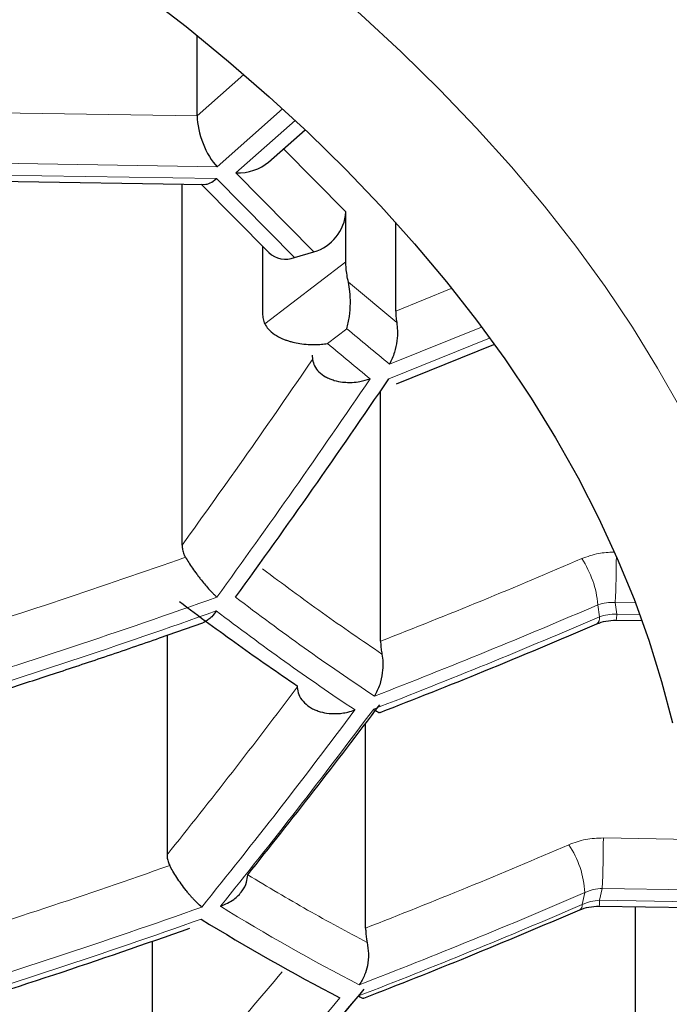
# Model space of a CAD drawing. Header units: millimetres. Extents: x 8 to 761, y 12 to 790.
# Tile 210 of 241: x 440.68 to 442.46, y 635.18 to 637.88. Entities that reach past the tile are written whole.
import ezdxf

# ---------------------------------------------------------------- set-up
doc = ezdxf.new("R2010")
doc.units = ezdxf.units.MM

msp = doc.modelspace()

# ---------------------------------------------------------------- linework, layer by layer
at = {"color": 7, "linetype": 'Continuous', "lineweight": 30}
for p, q in [((441.1674, 637.6181), (441.1674, 637.8388)), ((441.3632, 637.4915), (441.4635, 637.5803)), ((440.454, 637.442), (441.1875, 637.4305)), ((441.1261, 636.4409), (441.1261, 637.4315)), ((441.1782, 637.4307), (441.3638, 637.2432)), ((441.5757, 637.2176), (441.5757, 637.355)), ((441.7123, 637.0829), (441.7123, 637.3262)), ((441.3469, 637.2603), (441.3469, 637.0762)), ((441.4349, 637.2297), (441.4877, 637.2453)), ((441.7142, 636.8837), (441.9815, 636.9913)), ((441.4835, 636.9619), (441.4841, 636.9505)), ((441.671, 636.1774), (441.671, 636.8646)), ((442.3174, 636.2352), (442.3883, 636.2341)), ((441.0848, 636.1938), (441.0848, 635.5918)), ((441.4422, 636.0554), (441.4423, 636.0514)), ((441.6297, 635.3905), (441.6297, 635.9524)), ((442.2706, 635.4508), (442.5326, 635.4467)), ((442.3704, 634.8514), (442.3704, 635.4492)), ((441.0435, 635.3549), (441.0435, 634.859))]:
    msp.add_line(p, q, dxfattribs=at)
at = {"color": 252, "linetype": 'Continuous', "lineweight": 0}
for p, q in [((441.2958, 637.7316), (441.1674, 637.6181)), ((441.1674, 637.6181), (440.4864, 637.6287)), ((441.4018, 637.6376), (441.2223, 637.4789)), ((441.2733, 637.4617), (441.4363, 637.6058)), ((441.5757, 637.355), (441.4044, 637.528)), ((441.2223, 637.4789), (440.4258, 637.4913)), ((440.4241, 637.4586), (441.2205, 637.4462)), ((441.4877, 637.2453), (441.2733, 637.4617)), ((441.2205, 637.4462), (441.4349, 637.2297)), ((441.3527, 637.0477), (441.5757, 637.2176)), ((441.7152, 637.0516), (441.5825, 637.1624)), ((441.8649, 637.1446), (441.7123, 637.0829)), ((441.578, 637.0345), (441.5249, 636.994)), ((441.9476, 637.039), (441.6953, 636.9375)), ((441.6936, 636.8972), (441.9694, 637.0083)), ((442.2714, 636.2445), (442.2675, 636.2774)), ((442.3151, 636.2841), (442.3701, 636.2832)), ((442.3151, 636.2841), (442.319, 636.2513)), ((442.319, 636.2513), (442.3824, 636.2503)), ((442.5256, 635.6341), (442.2823, 635.6379)), ((442.2242, 635.4553), (442.2316, 635.4881)), ((442.2794, 635.4995), (442.2721, 635.4669)), ((442.2794, 635.4995), (442.5354, 635.4955)), ((442.2721, 635.4669), (442.5337, 635.4628))]:
    msp.add_line(p, q, dxfattribs=at)
at = {"color": 252, "linetype": 'Continuous', "lineweight": 0, "flags": 128}
msp.add_lwpolyline([(440.5606, 638.6502), (440.7081, 638.5627), (440.8514, 638.4732), (440.9904, 638.3817), (441.1248, 638.2883), (441.2548, 638.1929), (441.3801, 638.0958), (441.5008, 637.9968), (441.6166, 637.8962), (441.7276, 637.794), (441.8336, 637.6902), (441.9346, 637.585), (442.0305, 637.4783), (442.1212, 637.3703), (442.2067, 637.2611), (442.287, 637.1507), (442.3619, 637.0391), (442.4314, 636.9266), (442.4955, 636.813)], dxfattribs=at)
at = {"color": 7, "linetype": 'Continuous', "lineweight": 30, "flags": 128}
msp.add_lwpolyline([(440.6269, 638.2275), (440.7609, 638.1392), (440.8906, 638.049), (441.016, 637.9571), (441.1369, 637.8633), (441.2532, 637.7679), (441.365, 637.6709), (441.472, 637.5723), (441.5742, 637.4722), (441.6717, 637.3706), (441.7642, 637.2678), (441.8517, 637.1636), (441.9342, 637.0582), (442.0116, 636.9517), (442.0839, 636.8441), (442.1509, 636.7355), (442.2128, 636.626), (442.2693, 636.5157), (442.3206, 636.4046), (442.3665, 636.2928), (442.407, 636.1803), (442.442, 636.0674), (442.4717, 635.954)], dxfattribs=at)
at = {"color": 7, "linetype": 'Continuous', "lineweight": 30}
for centre, radius, start, end in [((441.4526, 637.3636), 0.1234, 286.5202, 356.0216), ((441.4104, 637.2948), 0.0695, 227.9172, 290.6017), ((444.2066, 640.3171), 5.7617, 238.29263, 242.64503)]:
    msp.add_arc(centre, radius, start, end, dxfattribs=at)
at = {"color": 252, "linetype": 'Continuous', "lineweight": 0}
for centre, radius, start, end in [((447.087, 643.583), 8.5575, 229.92772, 230.94637), ((447.0495, 643.5584), 8.5798, 229.91639, 230.93258), ((441.9893, 636.2515), 0.2794, 5.3324, 33.1096), ((439.131, 636.4189), 3.187, 357.5758, 359.8488), ((435.146, 653.3141), 18.0678, 286.97308, 289.64981), ((445.6645, 642.0541), 7.2397, 232.65771, 236.35905), ((435.3094, 652.4398), 17.5965, 291.13395, 293.29263), ((435.1442, 653.2835), 18.0745, 286.96684, 289.64247), ((445.6244, 642.0303), 7.2586, 232.64222, 236.33486), ((435.3081, 652.4067), 17.5985, 291.12993, 293.3083), ((442.2515, 636.2408), 0.0203, 309.8076, 10.3384), ((442.2461, 636.2502), 0.0729, 348.0801, 0.8575), ((441.9682, 635.4731), 0.2638, 3.257, 33.7129), ((439.0781, 635.6351), 3.2042, 357.5752, 0.0493), ((435.2682, 651.6504), 17.5985, 291.12993, 293.3083), ((442.1993, 635.4658), 0.0729, 348.0801, 0.8575), ((435.1034, 652.5526), 18.1517, 286.89559, 289.55865), ((444.2496, 640.3406), 5.7465, 238.31756, 242.68014), ((435.2661, 651.6176), 17.5965, 291.13395, 293.29263), ((442.2084, 635.4539), 0.0159, 305.0318, 5.0718), ((435.1017, 652.5198), 18.1517, 286.89559, 289.55865), ((428.5986, 646.0651), 16.9487, 317.97996, 320.14989)]:
    msp.add_arc(centre, radius, start, end, dxfattribs=at)
at = {"color": 7, "linetype": 'Continuous', "lineweight": 30}
for centre, major_axis, ratio, start_param, end_param in [((441.2223, 637.5627), (-0.0367, 0.0993), 0.409829, 0.836636, 2.407432), ((441.2733, 637.5456), (0.1154, -0.0038), 0.72603, 4.736404, 5.628147), ((441.2205, 637.53), (0.0417, 0.0977), 0.450139, 3.323191, 3.899768)]:
    msp.add_ellipse(centre, major_axis=major_axis, ratio=ratio, start_param=start_param, end_param=end_param, dxfattribs=at)
at = {"color": 252, "linetype": 'Continuous', "lineweight": 0}
for points, knots in [([(417.0656, 638.937), (417.0764, 638.8322), (417.0979, 638.6226), (417.1451, 638.3088), (417.2033, 637.9949), (417.2736, 637.6812), (417.3558, 637.3677), (417.45, 637.0548), (417.5563, 636.7427), (417.6747, 636.4314), (417.7996, 636.1349), (417.9293, 635.8531), (418.062, 635.5859), (418.204, 635.3201), (418.3552, 635.0559), (418.5157, 634.7932), (418.6855, 634.5323), (418.8648, 634.2733), (419.0535, 634.0163), (419.2517, 633.7614), (419.4593, 633.5087), (419.6766, 633.2584), (419.9083, 633.0052), (420.1554, 632.7495), (420.4187, 632.4917), (420.693, 632.2373), (420.9765, 631.9882), (421.2691, 631.7444), (421.5705, 631.5062), (421.8832, 631.2716), (422.2073, 631.041), (422.5429, 630.8146), (422.889, 630.5932), (423.2455, 630.3773), (423.6126, 630.1669), (423.965, 629.976), (424.3003, 629.8036), (424.6163, 629.6484), (424.9389, 629.4974), (425.2631, 629.3529), (425.5882, 629.2148), (425.9141, 629.0831), (426.2457, 628.9558), (426.583, 628.8329), (426.9259, 628.7146), (427.2742, 628.6012), (427.6278, 628.4927), (427.9915, 628.3877), (428.3654, 628.2868), (428.7495, 628.1903), (429.1385, 628.0997), (429.5258, 628.0166), (429.9111, 627.9408), (430.2939, 627.8721), (430.6801, 627.8093), (431.0712, 627.7524), (431.467, 627.7016), (431.8672, 627.6569), (432.2696, 627.6187), (432.6808, 627.5865), (433.1004, 627.5608), (433.5283, 627.5421), (433.9571, 627.5308), (434.3624, 627.5272), (434.7439, 627.53), (435.1012, 627.5379), (435.4581, 627.5509), (435.8155, 627.5692), (436.1733, 627.5927), (436.5312, 627.6214), (436.8875, 627.6553), (437.2538, 627.6956), (437.6295, 627.7428), (438.0142, 627.7975), (438.3959, 627.8581), (438.7758, 627.9248), (439.1537, 627.9977), (439.5294, 628.0767), (439.901, 628.1612), (440.2737, 628.2525), (440.6471, 628.3508), (441.0209, 628.4561), (441.3893, 628.567), (441.7519, 628.683), (442.1086, 628.8043), (442.4592, 628.9305), (442.8037, 629.0616), (443.1421, 629.1973), (443.4741, 629.3375), (443.7999, 629.4821), (444.1193, 629.6308), (444.4322, 629.7835), (444.7385, 629.9401), (445.0382, 630.1005), (445.3313, 630.2644), (445.627, 630.4373), (445.9245, 630.6193), (446.2231, 630.8108), (446.5136, 631.0059), (446.8164, 631.2188), (447.1293, 631.4503), (447.4501, 631.7011), (447.7588, 631.9562), (448.0556, 632.2156), (448.3405, 632.4788), (448.6135, 632.7457), (448.8748, 633.0162), (449.1243, 633.2898), (449.3667, 633.5718), (449.6012, 633.8621), (449.8271, 634.1607), (450.0311, 634.4494), (450.2152, 634.7277), (450.3812, 634.995), (450.5374, 635.2641), (450.6841, 635.5348), (450.8211, 635.807), (450.9485, 636.0805), (451.0665, 636.3553), (451.1748, 636.6312), (451.2737, 636.9082), (451.3631, 637.1862), (451.4431, 637.465), (451.5151, 637.7502), (451.5785, 638.0418), (451.6323, 638.3397), (451.6763, 638.6381), (451.6967, 638.8374), (451.7069, 638.937)], [0, 0, 0, 0, 0.009667, 0.019335, 0.029002, 0.038724, 0.048447, 0.058169, 0.067929, 0.07769, 0.08745, 0.095948, 0.104448, 0.112948, 0.121446, 0.129945, 0.138445, 0.146945, 0.155444, 0.163944, 0.172445, 0.180946, 0.189446, 0.198504, 0.207564, 0.216624, 0.225682, 0.234566, 0.243452, 0.252336, 0.261271, 0.270208, 0.279143, 0.288054, 0.296967, 0.305878, 0.312993, 0.320111, 0.327228, 0.334343, 0.341131, 0.34792, 0.354709, 0.361496, 0.368285, 0.375076, 0.381866, 0.388655, 0.39573, 0.402809, 0.409887, 0.416963, 0.423704, 0.430448, 0.437192, 0.443934, 0.450767, 0.457603, 0.464439, 0.471273, 0.478453, 0.485636, 0.49282, 0.5, 0.505983, 0.511968, 0.517953, 0.523937, 0.529988, 0.536042, 0.542095, 0.548147, 0.554797, 0.561449, 0.568102, 0.574752, 0.581487, 0.588225, 0.594963, 0.601698, 0.608737, 0.615779, 0.622821, 0.62986, 0.636889, 0.64392, 0.650952, 0.657981, 0.665009, 0.672039, 0.679068, 0.686096, 0.693122, 0.700151, 0.707179, 0.714206, 0.721919, 0.729634, 0.737349, 0.745062, 0.754446, 0.763831, 0.773215, 0.782598, 0.791982, 0.801365, 0.810747, 0.82013, 0.829512, 0.839428, 0.849345, 0.85926, 0.867925, 0.876591, 0.885257, 0.893922, 0.902586, 0.911251, 0.919917, 0.92858, 0.937244, 0.945909, 0.954574, 0.963238, 0.972427, 0.981619, 0.99081, 1, 1, 1, 1]), ([(450.5758, 637.4086), (450.5402, 637.2996), (450.469, 637.0814), (450.3448, 636.756), (450.2078, 636.4322), (450.0567, 636.1102), (449.892, 635.7902), (449.7133, 635.4724), (449.5208, 635.157), (449.3142, 634.8443), (449.1091, 634.5561), (448.9086, 634.2922), (448.7156, 634.0518), (448.5138, 633.8136), (448.2937, 633.5671), (448.0538, 633.313), (447.7925, 633.0518), (447.5196, 632.7942), (447.2351, 632.5403), (446.9388, 632.2904), (446.6307, 632.0448), (446.3109, 631.8036), (445.9793, 631.5672), (445.6593, 631.3516), (445.3533, 631.1557), (445.0639, 630.9788), (444.767, 630.8056), (444.4634, 630.6367), (444.1531, 630.4722), (443.8362, 630.3122), (443.5122, 630.1565), (443.181, 630.0054), (442.8428, 629.8589), (442.4976, 629.7173), (442.1456, 629.5808), (441.7815, 629.4475), (441.4048, 629.3182), (441.0155, 629.1931), (440.6195, 629.0746), (440.2302, 628.9663), (439.8486, 628.8679), (439.4755, 628.7786), (439.0979, 628.6953), (438.7141, 628.6177), (438.3242, 628.5461), (437.9286, 628.4808), (437.5294, 628.4223), (437.1298, 628.371), (436.73, 628.3268), (436.3304, 628.2897), (435.9288, 628.2594), (435.5257, 628.2359), (435.1335, 628.22), (434.7526, 628.2109), (434.3832, 628.208), (434.0138, 628.211), (433.6448, 628.2199), (433.2764, 628.2347), (432.9089, 628.2553), (432.5427, 628.2816), (432.1711, 628.3142), (431.7946, 628.3535), (431.4135, 628.3997), (431.0351, 628.452), (430.6717, 628.5085), (430.3231, 628.5686), (429.9892, 628.6315), (429.6585, 628.699), (429.3284, 628.7717), (428.9992, 628.8496), (428.6712, 628.9326), (428.347, 629.0201), (428.0259, 629.1122), (427.7081, 629.2089), (427.3936, 629.3101), (427.0836, 629.4154), (426.7695, 629.5279), (426.4517, 629.6479), (426.1308, 629.7757), (425.8157, 629.9076), (425.5066, 630.0436), (425.2034, 630.1835), (424.9063, 630.3272), (424.6152, 630.4745), (424.3268, 630.6272), (424.0415, 630.7852), (423.7594, 630.9487), (423.4841, 631.1155), (423.208, 631.2901), (422.932, 631.4728), (422.6565, 631.6638), (422.3889, 631.858), (422.1292, 632.0553), (421.8773, 632.2556), (421.6332, 632.4588), (421.397, 632.6647), (421.1685, 632.8731), (420.9478, 633.084), (420.7349, 633.2973), (420.5296, 633.5128), (420.3272, 633.7357), (420.1282, 633.9661), (419.9334, 634.2041), (419.7472, 634.4442), (419.5581, 634.7022), (419.368, 634.9785), (419.1792, 635.2734), (419.0027, 635.5706), (418.8384, 635.8698), (418.6865, 636.1709), (418.5457, 636.4757), (418.4168, 636.7839), (418.2988, 637.0954), (418.2307, 637.3042), (418.1967, 637.4086)], [0, 0, 0, 0, 0.012016, 0.024033, 0.036048, 0.048064, 0.060082, 0.072098, 0.084115, 0.096133, 0.10815, 0.117635, 0.127123, 0.13661, 0.146095, 0.15685, 0.167607, 0.178362, 0.189118, 0.199875, 0.210631, 0.221388, 0.232148, 0.242905, 0.251473, 0.260044, 0.268615, 0.277183, 0.285692, 0.294204, 0.302716, 0.311225, 0.319737, 0.328251, 0.336765, 0.345277, 0.354177, 0.363081, 0.371985, 0.380885, 0.388912, 0.396942, 0.404971, 0.412997, 0.421139, 0.429285, 0.437431, 0.445573, 0.453555, 0.461543, 0.469533, 0.477521, 0.485503, 0.49278, 0.50006, 0.507341, 0.514618, 0.521895, 0.529174, 0.536454, 0.543731, 0.55142, 0.559114, 0.566807, 0.574496, 0.581455, 0.588416, 0.595377, 0.602335, 0.609461, 0.616589, 0.623716, 0.630842, 0.638038, 0.645235, 0.652433, 0.659629, 0.667457, 0.675287, 0.683117, 0.690945, 0.698771, 0.706599, 0.714428, 0.722254, 0.730365, 0.738477, 0.74659, 0.754701, 0.763481, 0.772263, 0.781045, 0.789825, 0.798603, 0.807384, 0.816164, 0.824943, 0.833721, 0.8425, 0.851279, 0.860057, 0.869478, 0.878902, 0.888326, 0.897747, 0.909039, 0.920333, 0.931625, 0.942916, 0.954209, 0.965501, 0.977, 0.988501, 1, 1, 1, 1]), ([(419.0052, 637.4158), (419.0397, 637.3123), (419.1087, 637.1052), (419.2285, 636.7965), (419.3604, 636.4891), (419.5055, 636.1836), (419.6635, 635.88), (419.8346, 635.5784), (420.0187, 635.2792), (420.2159, 634.9824), (420.4114, 634.7091), (420.6023, 634.4587), (420.7857, 634.2307), (420.9774, 634.0048), (421.1879, 633.7692), (421.419, 633.5244), (421.6723, 633.2711), (421.9369, 633.0213), (422.2128, 632.7752), (422.5001, 632.5329), (422.7988, 632.2947), (423.109, 632.0609), (423.4305, 631.8317), (423.7409, 631.6226), (424.0376, 631.4328), (424.3183, 631.2612), (424.6063, 631.0933), (424.9, 630.93), (425.1994, 630.7714), (425.5042, 630.6175), (425.8159, 630.4678), (426.1344, 630.3224), (426.4596, 630.1815), (426.7915, 630.0452), (427.13, 629.9138), (427.4801, 629.7856), (427.8422, 629.6612), (428.2164, 629.5408), (428.5971, 629.4267), (428.9597, 629.3258), (429.3029, 629.2368), (429.6254, 629.1587), (429.9515, 629.0851), (430.281, 629.0163), (430.6139, 628.9524), (430.9499, 628.8935), (431.2888, 628.8396), (431.6358, 628.7902), (431.9909, 628.7455), (432.3541, 628.706), (432.7192, 628.6723), (433.0802, 628.6451), (433.4369, 628.624), (433.7889, 628.6089), (434.1415, 628.5993), (434.4945, 628.5953), (434.8475, 628.5972), (435.2003, 628.6047), (435.5526, 628.6178), (435.9107, 628.6368), (436.2744, 628.6621), (436.6432, 628.6941), (437.0101, 628.732), (437.3629, 628.7745), (437.7018, 628.8209), (438.0266, 628.8705), (438.3489, 628.9248), (438.6696, 628.984), (438.9886, 629.0479), (439.3055, 629.1167), (439.6192, 629.1898), (439.9652, 629.2762), (440.3419, 629.3775), (440.747, 629.4957), (441.1185, 629.6127), (441.4575, 629.7266), (441.7655, 629.8361), (442.0685, 629.9497), (442.3663, 630.0673), (442.6588, 630.1887), (442.946, 630.3138), (443.2279, 630.4424), (443.5078, 630.5761), (443.7855, 630.7149), (444.0606, 630.8588), (444.3298, 631.006), (444.5992, 631.16), (444.8682, 631.3208), (445.1365, 631.4887), (445.3979, 631.6598), (445.6523, 631.8339), (445.8998, 632.011), (446.1404, 632.1908), (446.3741, 632.3734), (446.626, 632.579), (446.8934, 632.8087), (447.1727, 633.0634), (447.4226, 633.3051), (447.6456, 633.5329), (447.8442, 633.7458), (448.0349, 633.9609), (448.2276, 634.1894), (448.4207, 634.4317), (448.6128, 634.688), (448.7946, 634.9465), (448.966, 635.2071), (449.1273, 635.4696), (449.2783, 635.7339), (449.4192, 635.9998), (449.5512, 636.2699), (449.6741, 636.5442), (449.7873, 636.8225), (449.8906, 637.102), (449.9504, 637.2892), (449.9803, 637.3828)], [0, 0, 0, 0, 0.0119292, 0.0238599, 0.035789, 0.0477185, 0.0596496, 0.071579, 0.0835091, 0.0954408, 0.1073708, 0.1167787, 0.1261885, 0.1355981, 0.1450059, 0.1559083, 0.1668121, 0.1777143, 0.1886177, 0.1995228, 0.210426, 0.2213306, 0.2322371, 0.2431415, 0.2518285, 0.2605178, 0.269207, 0.2778937, 0.2864505, 0.2950099, 0.3035691, 0.3121257, 0.3206845, 0.3292465, 0.3378081, 0.3463667, 0.3553139, 0.3642651, 0.3732162, 0.3821631, 0.3894314, 0.3967021, 0.4039726, 0.4112407, 0.4185105, 0.4257831, 0.4330556, 0.4403252, 0.4479508, 0.4555798, 0.4632087, 0.4708342, 0.4781055, 0.4853799, 0.4926542, 0.4999254, 0.507197, 0.5144717, 0.5217464, 0.5290181, 0.5367084, 0.5444022, 0.5520961, 0.5597865, 0.5667345, 0.573685, 0.5806356, 0.5875837, 0.5946097, 0.601638, 0.6086664, 0.6156926, 0.625158, 0.6346261, 0.6440918, 0.6516663, 0.6592432, 0.6668203, 0.6743951, 0.6819681, 0.6895431, 0.6971182, 0.7046913, 0.7125455, 0.7204016, 0.7282579, 0.7361122, 0.7445258, 0.7529414, 0.7613572, 0.769771, 0.7781832, 0.7865973, 0.7950114, 0.8034238, 0.8146391, 0.8258564, 0.8370719, 0.8461004, 0.8551307, 0.864161, 0.8731897, 0.8836525, 0.8941178, 0.9045832, 0.9150462, 0.925508, 0.9359721, 0.9464363, 0.9568982, 0.9676724, 0.978449, 0.9892257, 1, 1, 1, 1]), ([(441.6422, 636.897), (441.5726, 636.7955), (441.4332, 636.5923), (441.2922, 636.3965), (441.2217, 636.2985)], [0, 0, 0, 0, 0.499509, 1, 1, 1, 1]), ([(442.311, 636.4218), (442.2969, 636.4213), (442.2663, 636.4201), (442.2384, 636.4097), (442.2233, 636.4041)], [0, 0, 0, 0, 0.4615398, 1, 1, 1, 1]), ([(442.2675, 636.2774), (442.2751, 636.2798), (442.2902, 636.2844), (442.3068, 636.2842), (442.3151, 636.2841)], [0, 0, 0, 0, 0.499974, 1, 1, 1, 1]), ([(442.319, 636.2513), (442.3107, 636.2514), (442.2941, 636.2515), (442.279, 636.2468), (442.2714, 636.2445)], [0, 0, 0, 0, 0.500022, 1, 1, 1, 1]), ([(441.6006, 635.989), (441.5311, 635.897), (441.3919, 635.7129), (441.2507, 635.5366), (441.1801, 635.4483)], [0, 0, 0, 0, 0.499588, 1, 1, 1, 1]), ([(441.2315, 635.4505), (441.3021, 635.5388), (441.4433, 635.7152), (441.5825, 635.8994), (441.652, 635.9915)], [0, 0, 0, 0, 0.500412, 1, 1, 1, 1]), ([(442.2823, 635.6379), (442.2658, 635.6373), (442.2327, 635.6362), (442.2027, 635.6251), (442.1877, 635.6195)], [0, 0, 0, 0, 0.5001039, 1, 1, 1, 1]), ([(442.2316, 635.4881), (442.2392, 635.4912), (442.2544, 635.4975), (442.2711, 635.4989), (442.2794, 635.4995)], [0, 0, 0, 0, 0.499978, 1, 1, 1, 1]), ([(442.2721, 635.4669), (442.2638, 635.4662), (442.2471, 635.4648), (442.2318, 635.4585), (442.2242, 635.4553)], [0, 0, 0, 0, 0.500026, 1, 1, 1, 1]), ([(441.5591, 635.1997), (441.4896, 635.117), (441.3505, 634.9514), (441.2092, 634.7939), (441.1386, 634.7151)], [0, 0, 0, 0, 0.499647, 1, 1, 1, 1])]:
    msp.add_open_spline(points, degree=3, knots=knots, dxfattribs=at)
at = {"color": 7, "linetype": 'Continuous', "lineweight": 30}
for points, knots in [([(441.5825, 637.1624), (441.5811, 637.1688), (441.5784, 637.1819), (441.5761, 637.2007), (441.5758, 637.2121), (441.5757, 637.2176)], [0, 0, 0, 0, 0.334843, 0.679659, 1, 1, 1, 1]), ([(441.578, 637.0345), (441.5809, 637.0453), (441.5864, 637.0665), (441.5883, 637.102), (441.5875, 637.1345), (441.584, 637.1539), (441.5825, 637.1624)], [0, 0, 0, 0, 0.301093, 0.584734, 0.816924, 1, 1, 1, 1]), ([(441.7123, 637.0829), (441.7124, 637.078), (441.7127, 637.0681), (441.7143, 637.0572), (441.7152, 637.0516)], [0, 0, 0, 0, 0.492078, 1, 1, 1, 1]), ([(441.3469, 637.0762), (441.3471, 637.0712), (441.3476, 637.061), (441.351, 637.0522), (441.3527, 637.0477)], [0, 0, 0, 0, 0.491599, 1, 1, 1, 1]), ([(441.7152, 637.0516), (441.716, 637.0443), (441.718, 637.0279), (441.7159, 636.9997), (441.7097, 636.9671), (441.7003, 636.9479), (441.6953, 636.9375)], [0, 0, 0, 0, 0.182725, 0.409606, 0.681821, 1, 1, 1, 1]), ([(441.3527, 637.0477), (441.3557, 637.0427), (441.3619, 637.0323), (441.3796, 637.0182), (441.3968, 637.0091), (441.4108, 637.0035), (441.4201, 637.0004), (441.4329, 636.9969), (441.4504, 636.9936), (441.4705, 636.9914), (441.4905, 636.9909), (441.5081, 636.9916), (441.5195, 636.9932), (441.5249, 636.994)], [0, 0, 0, 0, 0.109133, 0.225836, 0.35511, 0.401785, 0.450386, 0.50101, 0.598315, 0.717305, 0.808825, 0.910116, 1, 1, 1, 1]), ([(441.4841, 636.9505), (441.4855, 636.9444), (441.4882, 636.9321), (441.501, 636.9155), (441.5163, 636.9042), (441.5311, 636.8971), (441.5466, 636.8917), (441.5616, 636.8887), (441.5754, 636.8875), (441.5841, 636.8872), (441.5972, 636.8875), (441.6171, 636.8895), (441.633, 636.8943), (441.6422, 636.897)], [0, 0, 0, 0, 0.119922, 0.24135, 0.367005, 0.43236, 0.499673, 0.617287, 0.660136, 0.704811, 0.74629, 0.85333, 1, 1, 1, 1]), ([(441.273, 636.2983), (441.3436, 636.3964), (441.4846, 636.5923), (441.624, 636.7956), (441.6936, 636.8972)], [0, 0, 0, 0, 0.500491, 1, 1, 1, 1]), ([(441.4983, 633.0098), (441.5306, 633.0305), (441.6032, 633.0769), (441.7134, 633.1508), (441.8292, 633.2313), (441.9425, 633.3134), (442.0533, 633.3969), (442.1615, 633.4819), (442.2671, 633.5682), (442.37, 633.6559), (442.4702, 633.745), (442.5675, 633.8354), (442.6621, 633.9271), (442.7537, 634.0201), (442.8423, 634.1142), (442.928, 634.2095), (443.0106, 634.3059), (443.0901, 634.4034), (443.1665, 634.502), (443.2397, 634.6015), (443.3097, 634.702), (443.3765, 634.8033), (443.44, 634.9055), (443.5002, 635.0086), (443.5571, 635.1123), (443.6107, 635.2168), (443.6609, 635.3219), (443.7078, 635.4277), (443.7513, 635.534), (443.7915, 635.6409), (443.8282, 635.7482), (443.8616, 635.8561), (443.8916, 635.9643), (443.9181, 636.073), (443.9413, 636.182), (443.961, 636.2914), (443.9773, 636.401), (443.9902, 636.5109), (443.9997, 636.621), (444.0055, 636.7313), (444.0081, 636.8139), (444.0076, 636.8596), (444.0075, 636.8685)], [0, 0, 0, 0, 0.0212262, 0.0477404, 0.0742568, 0.1007715, 0.1272802, 0.1537779, 0.1802597, 0.20672, 0.2331531, 0.259553, 0.2859133, 0.3122276, 0.3384895, 0.3646924, 0.3908302, 0.4168968, 0.4428865, 0.4687941, 0.4946152, 0.5203459, 0.5459832, 0.5715251, 0.5969705, 0.6223194, 0.647573, 0.6727332, 0.6978033, 0.7227876, 0.7476914, 0.7725208, 0.7972831, 0.8219863, 0.846639, 0.8712508, 0.8958316, 0.9203921, 0.9449432, 0.9694964, 0.9940633, 1, 1, 1, 1]), ([(441.1261, 636.4409), (441.1263, 636.4368), (441.1268, 636.4286), (441.1301, 636.4173), (441.1337, 636.4106), (441.1352, 636.4077)], [0, 0, 0, 0, 0.357072, 0.723945, 1, 1, 1, 1]), ([(441.1352, 636.4077), (441.1381, 636.403), (441.144, 636.3933), (441.1547, 636.3774), (441.1645, 636.3638), (441.1729, 636.3528), (441.1808, 636.3427), (441.1906, 636.3308), (441.2002, 636.32), (441.2081, 636.3115), (441.2149, 636.3046), (441.2192, 636.3007), (441.2217, 636.2985)], [0, 0, 0, 0, 0.115244, 0.236293, 0.364088, 0.430856, 0.499603, 0.614836, 0.745537, 0.819373, 0.899284, 1, 1, 1, 1]), ([(419.2087, 636.3631), (419.2271, 636.3255), (419.2712, 636.2354), (419.3447, 636.0937), (419.4287, 635.9379), (419.516, 635.783), (419.6065, 635.6289), (419.7002, 635.4756), (419.797, 635.3232), (419.8971, 635.1716), (420.0004, 635.0208), (420.1069, 634.8709), (420.2161, 634.7223), (420.3282, 634.5751), (420.4428, 634.4296), (420.5605, 634.2851), (420.6809, 634.142), (420.804, 634.0002), (420.9297, 633.86), (421.0579, 633.7213), (421.1886, 633.5843), (421.3218, 633.4488), (421.4575, 633.3148), (421.5956, 633.1825), (421.736, 633.0518), (421.8786, 632.9227), (422.0237, 632.7953), (422.171, 632.6695), (422.3206, 632.5453), (422.4727, 632.4226), (422.6271, 632.3015), (422.7835, 632.182), (422.9419, 632.0645), (423.1021, 631.9489), (423.2643, 631.835), (423.4284, 631.723), (423.5944, 631.6126), (423.7625, 631.504), (423.9317, 631.3976), (424.1025, 631.2933), (424.2746, 631.191), (424.449, 631.0901), (424.6253, 630.991), (424.8033, 630.8937), (424.9828, 630.7984), (425.1635, 630.7051), (425.3452, 630.6138), (425.5278, 630.5248), (425.7116, 630.4378), (425.897, 630.3525), (426.084, 630.269), (426.272, 630.1875), (426.461, 630.1081), (426.6508, 630.0307), (426.8415, 629.9554), (427.0331, 629.8821), (427.2258, 629.8108), (427.4194, 629.7414), (427.6137, 629.6741), (427.8087, 629.6088), (428.0047, 629.5455), (428.2021, 629.4839), (428.4009, 629.4241), (428.6007, 629.3662), (428.8014, 629.3103), (429.0027, 629.2563), (429.2043, 629.2044), (429.4061, 629.1545), (429.6079, 629.1068), (429.8097, 629.0612), (430.0119, 629.0175), (430.2145, 628.9758), (430.4176, 628.9361), (430.621, 628.8983), (430.8247, 628.8625), (431.0288, 628.8286), (431.2333, 628.7967), (431.4382, 628.7668), (431.6435, 628.7387), (431.8493, 628.7125), (432.0555, 628.6883), (432.2617, 628.6661), (432.4682, 628.6457), (432.6751, 628.6273), (432.8828, 628.6108), (433.091, 628.5961), (433.2995, 628.5833), (433.5079, 628.5725), (433.716, 628.5636), (433.9235, 628.5566), (434.1302, 628.5516), (434.3358, 628.5486), (434.5404, 628.5474), (434.7453, 628.5482), (434.9507, 628.5508), (435.1568, 628.5554), (435.3628, 628.5619), (435.5689, 628.5703), (435.775, 628.5806), (435.9811, 628.5928), (436.1874, 628.6069), (436.3938, 628.623), (436.6003, 628.641), (436.807, 628.6609), (437.0133, 628.6828), (437.2192, 628.7065), (437.4243, 628.7321), (437.6291, 628.7597), (437.8332, 628.7891), (438.0361, 628.8203), (438.2378, 628.8532), (438.4387, 628.8881), (438.6395, 628.9249), (438.8401, 628.9637), (439.0406, 629.0044), (439.241, 629.0471), (439.4414, 629.0919), (439.6415, 629.1387), (439.8413, 629.1874), (440.0403, 629.238), (440.2387, 629.2906), (440.4363, 629.3451), (440.6331, 629.4015), (440.8291, 629.4598), (441.0243, 629.52), (441.2187, 629.5822), (441.412, 629.6462), (441.6041, 629.7121), (441.7949, 629.7797), (441.9846, 629.8492), (442.1732, 629.9206), (442.3608, 629.994), (442.5474, 630.0692), (442.7331, 630.1464), (442.9179, 630.2257), (443.1018, 630.307), (443.285, 630.3903), (443.4673, 630.4757), (443.6482, 630.563), (443.8276, 630.6521), (444.0055, 630.743), (444.1821, 630.8358), (444.3573, 630.9306), (444.531, 631.0272), (444.703, 631.1256), (444.8732, 631.2257), (445.0415, 631.3275), (445.2076, 631.4308), (445.3722, 631.536), (445.5354, 631.6432), (445.6972, 631.7524), (445.857, 631.8633), (446.0149, 631.976), (446.1709, 632.0904), (446.325, 632.2066), (446.4772, 632.3246), (446.6276, 632.4446), (446.776, 632.5662), (446.9222, 632.6895), (447.066, 632.8143), (447.2074, 632.9406), (447.3465, 633.0685), (447.4833, 633.198), (447.6178, 633.3292), (447.75, 633.462), (447.88, 633.5965), (448.0073, 633.7324), (448.132, 633.8698), (448.2541, 634.0085), (448.3737, 634.1488), (448.4908, 634.2906), (448.6052, 634.4337), (448.7166, 634.578), (448.8251, 634.7235), (448.9304, 634.8696), (449.0331, 635.0172), (449.1331, 635.1663), (449.2304, 635.3169), (449.3245, 635.4683), (449.4153, 635.6206), (449.4904, 635.7509), (449.534, 635.8307), (449.5495, 635.8592)], [0, 0, 0, 0, 0.004792, 0.011474, 0.018145, 0.024805, 0.031456, 0.038099, 0.044736, 0.051368, 0.057997, 0.064624, 0.071253, 0.07779, 0.084333, 0.090858, 0.097361, 0.10384, 0.11029, 0.116709, 0.123093, 0.12945, 0.135787, 0.142089, 0.14836, 0.154601, 0.160814, 0.167, 0.173161, 0.179299, 0.18543, 0.191519, 0.197571, 0.20359, 0.209577, 0.215535, 0.221467, 0.227374, 0.233259, 0.239039, 0.244822, 0.250592, 0.256342, 0.262066, 0.267758, 0.273414, 0.279027, 0.284594, 0.29011, 0.295631, 0.301134, 0.306598, 0.312024, 0.317414, 0.322772, 0.3281, 0.3334, 0.338675, 0.343927, 0.349121, 0.354311, 0.359495, 0.364669, 0.369828, 0.374967, 0.380082, 0.385167, 0.390221, 0.395237, 0.400213, 0.405172, 0.410116, 0.415038, 0.41994, 0.424823, 0.42969, 0.434544, 0.439385, 0.444217, 0.449041, 0.45386, 0.458662, 0.46344, 0.468228, 0.473024, 0.477821, 0.482614, 0.487397, 0.492165, 0.496915, 0.501641, 0.506339, 0.511005, 0.515665, 0.520374, 0.525084, 0.529797, 0.534515, 0.539241, 0.543976, 0.548722, 0.553482, 0.558256, 0.563048, 0.567862, 0.572655, 0.577457, 0.582275, 0.587099, 0.591913, 0.596709, 0.601515, 0.60635, 0.611206, 0.616086, 0.620993, 0.62593, 0.630902, 0.635891, 0.640899, 0.645927, 0.650974, 0.656041, 0.66113, 0.66624, 0.671373, 0.676528, 0.681695, 0.686875, 0.692076, 0.697301, 0.702552, 0.707833, 0.713144, 0.718491, 0.723874, 0.729297, 0.734766, 0.740259, 0.745764, 0.751304, 0.756876, 0.76248, 0.768111, 0.773769, 0.779451, 0.785153, 0.790869, 0.796592, 0.802403, 0.808236, 0.814095, 0.819982, 0.825899, 0.831849, 0.837835, 0.843858, 0.84993, 0.856011, 0.862114, 0.868244, 0.8744, 0.880586, 0.886802, 0.893051, 0.899337, 0.905659, 0.911974, 0.91833, 0.92472, 0.931139, 0.937581, 0.944041, 0.950512, 0.956988, 0.96345, 0.970018, 0.976589, 0.983165, 0.989747, 0.996337, 1, 1, 1, 1]), ([(441.2199, 636.2607), (441.2158, 636.2551), (441.2088, 636.2453), (441.1992, 636.237), (441.1924, 636.2326), (441.1877, 636.23), (441.1845, 636.2288), (441.183, 636.2283)], [0, 0, 0, 0, 0.375347, 0.649934, 0.765856, 0.892154, 1, 1, 1, 1]), ([(440.4408, 635.9828), (440.4656, 635.9904), (440.5301, 636.0102), (440.6379, 636.0443), (440.7678, 636.0862), (440.9084, 636.133), (441.0482, 636.1806), (441.1406, 636.2133), (441.1829, 636.2283)], [0, 0, 0, 0, 0.099205, 0.25848, 0.432925, 0.62254, 0.827327, 1, 1, 1, 1]), ([(441.6695, 635.982), (441.7648, 636.0193), (441.9647, 636.0977), (442.1615, 636.1814), (442.2644, 636.2253)], [0, 0, 0, 0, 0.476593, 1, 1, 1, 1]), ([(442.2644, 636.2252), (442.2726, 636.2282), (442.2892, 636.2342), (442.308, 636.2349), (442.3174, 636.2352)], [0, 0, 0, 0, 0.495643, 1, 1, 1, 1]), ([(441.671, 636.1774), (441.6711, 636.173), (441.6714, 636.1639), (441.6728, 636.1518), (441.6742, 636.1445), (441.6746, 636.1423)], [0, 0, 0, 0, 0.405002, 0.820829, 1, 1, 1, 1]), ([(441.6746, 636.1423), (441.6756, 636.1347), (441.678, 636.1176), (441.676, 636.0884), (441.6693, 636.0554), (441.6592, 636.0368), (441.6538, 636.0268)], [0, 0, 0, 0, 0.183529, 0.410595, 0.682516, 1, 1, 1, 1]), ([(441.4423, 636.0514), (441.4432, 636.0446), (441.4451, 636.0309), (441.4572, 636.012), (441.4723, 635.999), (441.4871, 635.9908), (441.5026, 635.9846), (441.5237, 635.9796), (441.5459, 635.9784), (441.5655, 635.98), (441.5826, 635.983), (441.5942, 635.9869), (441.6006, 635.989)], [0, 0, 0, 0, 0.1208363, 0.2423938, 0.3675995, 0.4325935, 0.4994848, 0.6145681, 0.7464669, 0.8181649, 0.8991511, 1, 1, 1, 1]), ([(417.4396, 635.9953), (417.4541, 635.9657), (417.4958, 635.8803), (417.5684, 635.74), (417.6571, 635.5744), (417.749, 635.41), (417.8438, 635.2467), (417.9416, 635.0848), (418.0426, 634.9238), (418.1466, 634.7638), (418.2537, 634.6048), (418.3637, 634.4473), (418.4765, 634.2911), (418.5922, 634.1361), (418.7108, 633.9824), (418.8323, 633.8299), (418.9567, 633.6787), (419.084, 633.5287), (419.2142, 633.3799), (419.347, 633.2327), (419.4823, 633.0871), (419.62, 632.9432), (419.7604, 632.8007), (419.9033, 632.6597), (420.0487, 632.5204), (420.1966, 632.3826), (420.3468, 632.2465), (420.4994, 632.112), (420.654, 631.9794), (420.8103, 631.8491), (420.9689, 631.7203), (421.1296, 631.5932), (421.2929, 631.4676), (421.4579, 631.344), (421.6248, 631.2222), (421.7938, 631.1023), (421.9646, 630.9841), (422.1375, 630.8677), (422.3123, 630.7531), (422.4891, 630.6402), (422.668, 630.529), (422.8482, 630.4199), (423.0299, 630.3128), (423.2131, 630.2077), (423.3981, 630.1044), (423.5846, 630.003), (423.7728, 629.9034), (423.9624, 629.8058), (424.1536, 629.7101), (424.3462, 629.6163), (424.5403, 629.5244), (424.7359, 629.4344), (424.9329, 629.3463), (425.1312, 629.2601), (425.3305, 629.1759), (425.5305, 629.094), (425.7311, 629.0141), (425.9326, 628.9364), (426.135, 628.8606), (426.3384, 628.7869), (426.5427, 628.7151), (426.7479, 628.6453), (426.9542, 628.5774), (427.1615, 628.5114), (427.3698, 628.4474), (427.5792, 628.3853), (427.7897, 628.325), (428.0004, 628.2669), (428.2115, 628.2108), (428.4232, 628.1567), (428.6364, 628.1044), (428.8508, 628.054), (429.066, 628.0054), (429.282, 627.9588), (429.4984, 627.9141), (429.7151, 627.8714), (429.932, 627.8308), (430.1488, 627.7922), (430.3653, 627.7557), (430.5814, 627.7213), (430.7969, 627.689), (431.0122, 627.6588), (431.2288, 627.6303), (431.4471, 627.6035), (431.6667, 627.5786), (431.8863, 627.5556), (432.1059, 627.5346), (432.3256, 627.5155), (432.5454, 627.4984), (432.7653, 627.4832), (432.9854, 627.47), (433.2056, 627.4587), (433.4261, 627.4493), (433.6468, 627.4419), (433.8678, 627.4364), (434.089, 627.4328), (434.3096, 627.4311), (434.5296, 627.4314), (434.7488, 627.4336), (434.9683, 627.4378), (435.1878, 627.4438), (435.4075, 627.4518), (435.6273, 627.4617), (435.847, 627.4735), (436.0668, 627.4873), (436.2866, 627.503), (436.5062, 627.5206), (436.7257, 627.5402), (436.9451, 627.5617), (437.1642, 627.5851), (437.383, 627.6104), (437.601, 627.6376), (437.8183, 627.6667), (438.0347, 627.6977), (438.2506, 627.7305), (438.4658, 627.7652), (438.6806, 627.8019), (438.8948, 627.8405), (439.1086, 627.881), (439.3219, 627.9234), (439.5348, 627.9678), (439.7474, 628.0141), (439.9596, 628.0625), (440.1716, 628.1128), (440.3833, 628.1652), (440.5941, 628.2194), (440.8035, 628.2755), (441.0118, 628.3333), (441.2198, 628.3932), (441.4275, 628.4552), (441.6349, 628.5193), (441.8417, 628.5854), (442.0478, 628.6534), (442.2529, 628.7234), (442.457, 628.7953), (442.6596, 628.869), (442.8608, 628.9444), (443.0601, 629.0215), (443.2569, 629.1), (443.4532, 629.1806), (443.6493, 629.2634), (443.8456, 629.3489), (444.0405, 629.436), (444.2338, 629.525), (444.4256, 629.6159), (444.6159, 629.7085), (444.8048, 629.8031), (444.9923, 629.8995), (445.1783, 629.9978), (445.3629, 630.098), (445.5462, 630.2002), (445.7282, 630.3045), (445.9087, 630.4106), (446.0875, 630.5186), (446.2645, 630.6284), (446.4398, 630.74), (446.6134, 630.8535), (446.7853, 630.9689), (446.9553, 631.086), (447.1233, 631.2049), (447.2896, 631.3257), (447.4541, 631.4484), (447.6166, 631.5729), (447.7764, 631.6985), (447.9339, 631.8258), (448.0893, 631.9548), (448.243, 632.0858), (448.3943, 632.2183), (448.5432, 632.3525), (448.6897, 632.4881), (448.8339, 632.6254), (448.9757, 632.7643), (449.1152, 632.9049), (449.2524, 633.0471), (449.3875, 633.1913), (449.5201, 633.3371), (449.6501, 633.4844), (449.7772, 633.6328), (449.9017, 633.7827), (450.0235, 633.934), (450.1425, 634.0867), (450.2588, 634.2407), (450.3722, 634.396), (450.4827, 634.5526), (450.5903, 634.7104), (450.6947, 634.869), (450.7962, 635.0288), (450.8948, 635.1898), (450.9904, 635.352), (451.0829, 635.5152), (451.1721, 635.6793), (451.2548, 635.837), (451.306, 635.9404), (451.3299, 635.9885)], [0, 0, 0, 0, 0.003314, 0.009565, 0.0158, 0.022018, 0.028215, 0.034388, 0.040534, 0.046714, 0.052854, 0.058974, 0.065075, 0.071158, 0.077225, 0.083277, 0.089315, 0.095342, 0.101357, 0.107363, 0.113312, 0.119249, 0.125165, 0.131062, 0.136943, 0.142778, 0.148616, 0.154423, 0.160193, 0.165918, 0.171589, 0.177296, 0.182955, 0.188585, 0.194186, 0.19976, 0.205309, 0.210835, 0.216339, 0.221822, 0.227286, 0.232733, 0.23811, 0.243481, 0.248827, 0.254147, 0.259442, 0.264713, 0.26996, 0.275184, 0.280387, 0.285567, 0.290727, 0.295867, 0.300985, 0.30605, 0.311086, 0.316094, 0.321075, 0.326032, 0.330967, 0.33588, 0.340774, 0.345651, 0.350512, 0.355359, 0.360194, 0.36502, 0.369767, 0.374531, 0.379292, 0.384048, 0.388793, 0.393526, 0.398242, 0.402939, 0.407614, 0.412263, 0.416885, 0.421476, 0.426035, 0.430558, 0.435081, 0.439673, 0.444249, 0.448812, 0.453362, 0.457902, 0.462433, 0.466957, 0.471477, 0.475993, 0.480507, 0.485021, 0.489537, 0.494056, 0.498577, 0.503052, 0.507529, 0.512012, 0.5165, 0.520995, 0.525497, 0.530006, 0.534521, 0.539045, 0.543577, 0.548116, 0.552664, 0.557221, 0.561787, 0.566353, 0.570913, 0.575476, 0.580046, 0.584623, 0.589209, 0.593807, 0.598419, 0.603045, 0.607689, 0.612352, 0.617036, 0.621742, 0.626474, 0.631238, 0.635969, 0.640718, 0.645503, 0.650319, 0.655166, 0.660039, 0.664935, 0.669851, 0.674784, 0.67973, 0.684685, 0.689645, 0.694604, 0.699518, 0.704593, 0.709682, 0.714786, 0.719907, 0.725047, 0.730208, 0.735391, 0.740599, 0.745833, 0.751094, 0.756386, 0.76171, 0.767074, 0.772448, 0.777848, 0.783275, 0.788732, 0.794221, 0.799734, 0.805258, 0.810826, 0.816427, 0.822054, 0.827696, 0.8333, 0.838993, 0.844703, 0.850432, 0.856181, 0.861952, 0.867747, 0.873567, 0.879414, 0.88529, 0.891198, 0.897165, 0.903118, 0.909094, 0.915091, 0.921109, 0.927148, 0.933205, 0.939281, 0.945375, 0.951485, 0.957607, 0.963716, 0.969879, 0.976047, 0.982223, 0.988407, 0.994602, 1, 1, 1, 1]), ([(441.652, 635.9915), (441.6573, 635.9873), (441.6653, 635.9811), (441.6681, 635.9825), (441.6691, 635.983)], [0, 0, 0, 0, 0.663188, 1, 1, 1, 1]), ([(441.0848, 635.5918), (441.085, 635.5878), (441.0855, 635.5796), (441.0885, 635.5697), (441.0913, 635.564), (441.0922, 635.5622)], [0, 0, 0, 0, 0.398374, 0.808035, 1, 1, 1, 1]), ([(441.1801, 635.4483), (441.1762, 635.4516), (441.1691, 635.4576), (441.1588, 635.4685), (441.1511, 635.477), (441.1459, 635.483), (441.1412, 635.4887), (441.1338, 635.4979), (441.1238, 635.5114), (441.1116, 635.5292), (441.1008, 635.5465), (441.095, 635.557), (441.0922, 635.5622)], [0, 0, 0, 0, 0.157462, 0.29324, 0.353061, 0.407471, 0.456488, 0.500134, 0.635282, 0.762917, 0.884085, 1, 1, 1, 1]), ([(441.2315, 635.4505), (441.2442, 635.4562), (441.2677, 635.4666), (441.291, 635.4907), (441.3039, 635.5144), (441.3055, 635.5299), (441.3062, 635.5368)], [0, 0, 0, 0, 0.320644, 0.593364, 0.819189, 1, 1, 1, 1]), ([(441.6253, 635.1988), (441.7206, 635.2362), (441.9196, 635.3142), (442.1154, 635.3975), (442.2175, 635.4408)], [0, 0, 0, 0, 0.478983, 1, 1, 1, 1]), ([(442.2175, 635.4408), (442.2257, 635.4438), (442.2424, 635.4498), (442.2611, 635.4505), (442.2706, 635.4508)], [0, 0, 0, 0, 0.495233, 1, 1, 1, 1]), ([(440.3957, 635.1429), (440.522, 635.1821), (440.7746, 635.2604), (441.0231, 635.3471), (441.1473, 635.3905)], [0, 0, 0, 0, 0.50004, 1, 1, 1, 1]), ([(441.6297, 635.3905), (441.6299, 635.3861), (441.6301, 635.3771), (441.6316, 635.3638), (441.6334, 635.3551), (441.6341, 635.3514)], [0, 0, 0, 0, 0.361479, 0.73236, 1, 1, 1, 1]), ([(441.6341, 635.3514), (441.6357, 635.3412), (441.639, 635.3196), (441.6357, 635.2885), (441.6271, 635.2586), (441.6176, 635.2436), (441.6122, 635.2351)], [0, 0, 0, 0, 0.2342842, 0.499317, 0.7149432, 1, 1, 1, 1]), ([(441.6105, 635.2047), (441.6156, 635.2013), (441.6221, 635.197), (441.6245, 635.1991), (441.625, 635.1996)], [0, 0, 0, 0, 0.787725, 1, 1, 1, 1])]:
    msp.add_open_spline(points, degree=3, knots=knots, dxfattribs=at)
at = {"color": 252, "linetype": 'Continuous', "lineweight": 0}
for points in [[(441.4841, 636.9505), (441.4248, 636.8642), (441.3062, 636.6917), (441.1861, 636.5245), (441.1261, 636.4409)], [(441.1352, 636.4077), (441.021, 636.368), (440.7926, 636.2884), (440.561, 636.2156), (440.4451, 636.1792)], [(442.2233, 636.4041), (442.132, 636.3652), (441.9492, 636.2874), (441.7638, 636.2141), (441.671, 636.1774)], [(441.6746, 636.1423), (441.6202, 636.1794), (441.5114, 636.2535), (441.4019, 636.3349), (441.3472, 636.3756)], [(441.4423, 636.0514), (441.383, 635.9734), (441.2643, 635.8174), (441.1447, 635.667), (441.0848, 635.5918)], [(442.1877, 635.6195), (442.0953, 635.5802), (441.9107, 635.5016), (441.7234, 635.4275), (441.6297, 635.3905)], [(441.0922, 635.5622), (440.9783, 635.5227), (440.7504, 635.4438), (440.5194, 635.3715), (440.4038, 635.3354)], [(441.6341, 635.3514), (441.5797, 635.3804), (441.4709, 635.4383), (441.3611, 635.504), (441.3062, 635.5368)], [(441.4009, 635.2709), (441.3415, 635.2008), (441.2228, 635.0605), (441.1033, 634.9262), (441.0435, 634.859)]]:
    msp.add_open_spline(points, degree=3, dxfattribs=at)
at = {"color": 7, "linetype": 'Continuous', "lineweight": 30}
for points in [[(441.1187, 636.2863), (441.1727, 636.246), (441.2809, 636.1655), (441.3885, 636.0921), (441.4422, 636.0554)], [(441.3062, 635.5368), (441.3668, 635.6131), (441.4881, 635.7656), (441.6083, 635.9238), (441.6684, 636.003)], [(441.2646, 634.8062), (441.3251, 634.8742), (441.4459, 635.0102), (441.5661, 635.1522), (441.6262, 635.2233)]]:
    msp.add_open_spline(points, degree=3, dxfattribs=at)

doc.saveas('drawing.dxf')
